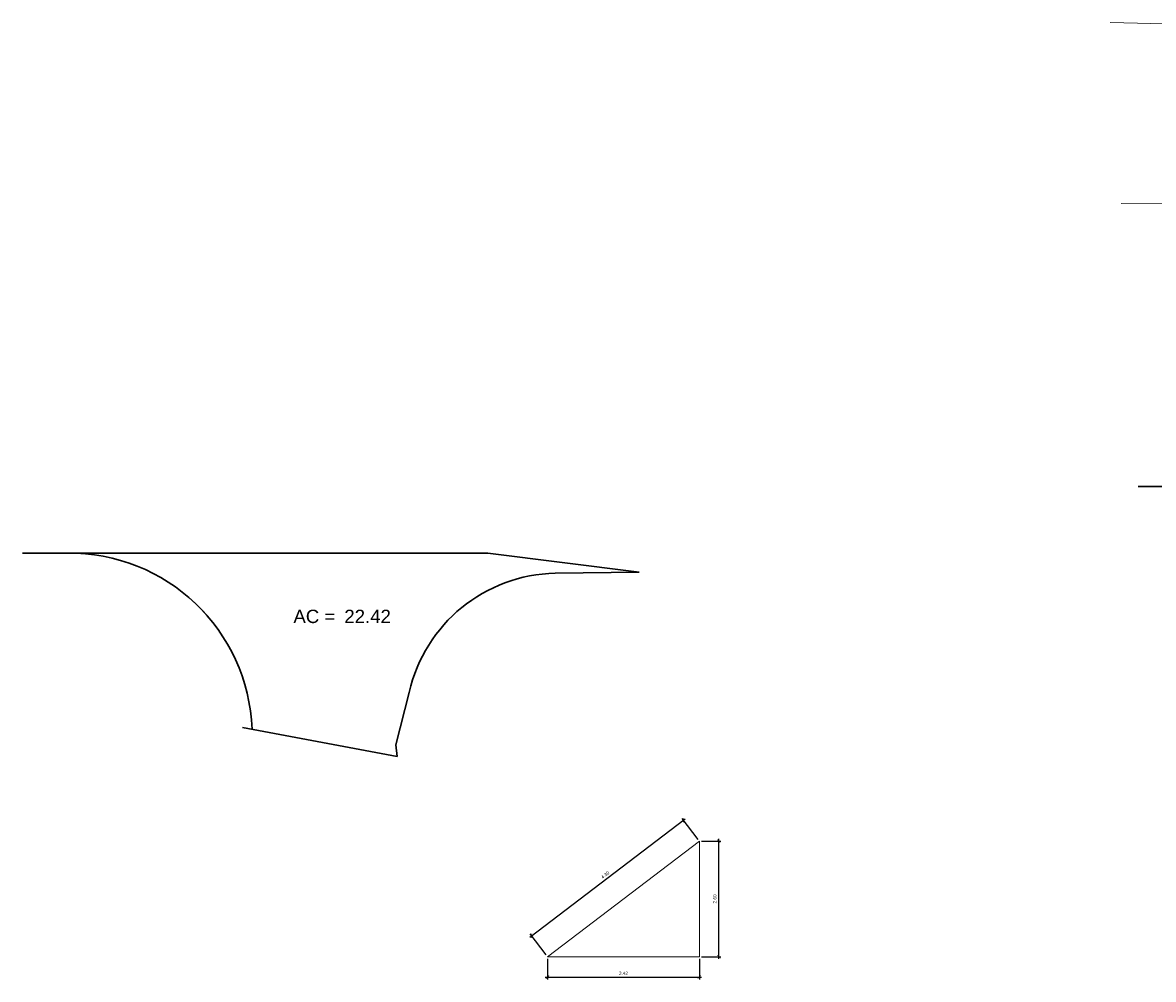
# Model space of a CAD drawing. Header units: metres. Extents: x 618946 to 619227, y 9266339 to 9266818.
# Tile 8 of 36: x 618946 to 618971, y 9266783 to 9266805. Entities that reach past the tile are written whole.
import ezdxf

# ---------------------------------------------------------------- set-up
doc = ezdxf.new("R2010")
doc.units = ezdxf.units.M
doc.header["$PDMODE"] = 34
doc.linetypes.add('DASHDOTX2', pattern=[50.8, 25.4, -12.7, 0, -12.7])
doc.linetypes.add('DASHED2', pattern=[0.375, 0.25, -0.125])
for name, color, linetype, lineweight in [('Alineamiento', 10, 'Continuous', 50), ('CAMINO', 44, 'DASHED2', 13), ('DIM', 8, 'Continuous', 9), ('EST', 5, 'Continuous', 35), ('HASH', 21, 'Continuous', 5)]:
    doc.layers.add(name, color=color, linetype=linetype, lineweight=lineweight)
doc.styles.get("Standard").update_dxf_attribs({"font": 'arial.ttf'})
doc.dimstyles.new('ESC-50', dxfattribs={"dimscale": 0.05, "dimtxt": 1.5, "dimasz": 1.5, "dimexe": 1, "dimexo": 1, "dimgap": 1, "dimtad": 1, "dimzin": 4, "dimdsep": 46, "dimtxsty": 'Standard', "dimblk": 'ARCHTICK', "dimcen": 2.5, "dimdle": 1, "dimclrd": 256, "dimclre": 256, "dimclrt": 7, "dimaunit": 1, "dimadec": 3, "dimazin": 0, "dimtfac": 1, "dimtmove": 2, "dimatfit": 3, "dimldrblk": 'CLOSEDBLANK', "dimfxl": 1.25, "dimarcsym": 0})

# ---------------------------------------------------------------- blocks, each defined once
blk = doc.blocks.new('_ArchTick')
at = {"color": 0, "linetype": 'ByBlock', "const_width": 0.15}
blk.add_lwpolyline([(-0.5, -0.5), (0.5, 0.5)], dxfattribs=at)
blk = doc.blocks.new('*D320')
at = {"layer": 'Defpoints', "color": 0, "transparency": 16777216}
for p in [(618960.386, 9266786.934), (618960.743, 9266786.463), (618957.323, 9266783.863)]:
    blk.add_point(p, dxfattribs=at)
at = {"layer": 'DIM', "lineweight": -2, "transparency": 16777216}
for p, q in [((618956.926, 9266784.303), (618960.425, 9266786.964)), ((618960.713, 9266786.503), (618960.355, 9266786.974)), ((618957.293, 9266783.903), (618956.935, 9266784.374))]:
    blk.add_line(p, q, dxfattribs=at)
at = {"layer": 'DIM', "lineweight": -2, "transparency": 16777216, "xscale": 0.07500000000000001, "yscale": 0.07500000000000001, "zscale": 0.07500000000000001}
for p, rotation in [((618960.386, 9266786.934), 37.24332853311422), ((618956.966, 9266784.334), 217.2433285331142)]:
    blk.add_blockref('_ArchTick', p, dxfattribs=dict(at, rotation=rotation))
at = {"layer": 'DIM', "color": 7, "transparency": 16777216, "insert": (618958.622, 9266785.704), "char_height": 0.075, "attachment_point": 5, "rotation": 37.2433}
blk.add_mtext('4.30', dxfattribs=at)
blk = doc.blocks.new('_ClosedBlank')
at = {"color": 0, "linetype": 'ByBlock', "lineweight": -2}
for p, q in [((-1, 0.17), (0, 0)), ((-1, 0.17), (-1, -0.17)), ((0, 0), (-1, -0.17))]:
    blk.add_line(p, q, dxfattribs=at)
blk = doc.blocks.new('*D321')
at = {"layer": 'Defpoints', "color": 0, "transparency": 16777216}
for p in [(618957.323, 9266783.863), (618960.743, 9266783.863), (618960.743, 9266783.402)]:
    blk.add_point(p, dxfattribs=at)
at = {"layer": 'DIM', "lineweight": -2, "transparency": 16777216}
for p, q in [((618957.323, 9266783.813), (618957.323, 9266783.352)), ((618960.743, 9266783.813), (618960.743, 9266783.352)), ((618957.273, 9266783.402), (618960.793, 9266783.402))]:
    blk.add_line(p, q, dxfattribs=at)
at = {"layer": 'DIM', "lineweight": -2, "transparency": 16777216, "xscale": 0.07500000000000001, "yscale": 0.07500000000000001, "zscale": 0.07500000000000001, "rotation": 180}
blk.add_blockref('_ArchTick', (618957.323, 9266783.402), dxfattribs=at)
at = {"layer": 'DIM', "lineweight": -2, "transparency": 16777216, "xscale": 0.07500000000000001, "yscale": 0.07500000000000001, "zscale": 0.07500000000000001}
blk.add_blockref('_ArchTick', (618960.743, 9266783.402), dxfattribs=at)
at = {"layer": 'DIM', "color": 7, "transparency": 16777216, "insert": (618959.033, 9266783.49), "char_height": 0.075, "attachment_point": 5}
blk.add_mtext('3.42', dxfattribs=at)
blk = doc.blocks.new('*D322')
at = {"layer": 'Defpoints', "color": 0, "transparency": 16777216}
for p in [(618960.743, 9266786.463), (618961.178, 9266786.463), (618960.743, 9266783.863)]:
    blk.add_point(p, dxfattribs=at)
at = {"layer": 'DIM', "lineweight": -2, "transparency": 16777216}
for p, q in [((618960.793, 9266786.463), (618961.228, 9266786.463)), ((618961.178, 9266783.813), (618961.178, 9266786.513)), ((618960.793, 9266783.863), (618961.228, 9266783.863))]:
    blk.add_line(p, q, dxfattribs=at)
at = {"layer": 'DIM', "lineweight": -2, "transparency": 16777216, "xscale": 0.07500000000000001, "yscale": 0.07500000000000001, "zscale": 0.07500000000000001}
for p, rotation in [((618961.178, 9266786.463), 90), ((618961.178, 9266783.863), 270)]:
    blk.add_blockref('_ArchTick', p, dxfattribs=dict(at, rotation=rotation))
at = {"layer": 'DIM', "color": 7, "transparency": 16777216, "insert": (618961.09, 9266785.163), "char_height": 0.075, "attachment_point": 5, "rotation": 90}
blk.add_mtext('2.60', dxfattribs=at)

msp = doc.modelspace()

# ---------------------------------------------------------------- linework, layer by layer
at = {"layer": 'Alineamiento', "color": 10, "linetype": 'DASHDOTX2', "lineweight": 30, "ltscale": 0.25, "flags": 128}
msp.add_lwpolyline([(618970.6221, 9266794.446), (619021.4242, 9266794.446)], dxfattribs=at)
at = {"layer": 'CAMINO', "ltscale": 10}
for points, elevation in [([(619021.5378, 9266804.7265), (619011.6447, 9266804.502), (618991.6, 9266804.8881), (618972.0763, 9266804.8432), (618969.9868, 9266804.8903)], 49.3725), ([(618970.2346, 9266800.8165), (618971.9826, 9266800.8047), (618991.7184, 9266800.5936), (619011.7615, 9266800.6338), (619021.4923, 9266800.6056)], 49.5832)]:
    msp.add_lwpolyline(points, dxfattribs=dict(at, elevation=elevation))
at = {"layer": 'DIM'}
for p, q in [((618960.7432, 9266786.4633), (618960.7432, 9266783.8633)), ((618960.7432, 9266783.8633), (618957.3232, 9266783.8633))]:
    msp.add_line(p, q, dxfattribs=at)
msp.add_lwpolyline([(618957.4984, 9266792.496), (618959.3833, 9266792.521), (618955.9833, 9266792.946), (618946.6222, 9266792.946, -0.3996081), (618950.6712, 9266788.9857), (618953.9373, 9266788.3697), (618953.9099, 9266788.6289), (618954.2098, 9266789.8138, -0.3444396)], format="xyb", close=True, dxfattribs=at)
msp.add_lwpolyline([(618957.3232, 9266783.8633), (618960.7432, 9266786.4633)], dxfattribs=at)
at = {"layer": 'EST', "lineweight": 30}
msp.add_lwpolyline([(618945.5073, 9266792.946), (618955.9833, 9266792.946), (618959.3833, 9266792.521)], dxfattribs=at)
msp.add_lwpolyline([(618953.9099, 9266788.6289), (618954.2098, 9266789.8138, -0.3444396), (618957.4984, 9266792.496), (618959.3833, 9266792.521)], format="xyb", dxfattribs=at)
at = {"layer": 'EST', "lineweight": 30, "elevation": -0.58}
for points in [[(618950.4585, 9266789.0259), (618953.9373, 9266788.3697)], [(618953.9373, 9266788.3697), (618953.9099, 9266788.6289)]]:
    msp.add_lwpolyline(points, dxfattribs=at)
at = {"layer": 'EST', "lineweight": 30}
msp.add_arc((618946.5648, 9266788.8373), 4.1091, 2.07062, 90.80121, dxfattribs=at)

# ---------------------------------------------------------------- texts
at = {"layer": 'HASH', "color": 7}
for s, p in [('AC = ', (618951.6035, 9266791.3738)), ('22.42', (618952.7495, 9266791.3738))]:
    msp.add_text(s, height=0.3, dxfattribs=at).set_placement(p)

# ---------------------------------------------------------------- dimensions: what is measured, and where the dimension line sits
at = {"layer": 'DIM'}
dim = msp.add_aligned_dim(p1=(618957.3232, 9266783.8633), p2=(618960.7432, 9266786.4633), distance=0.5909, dimstyle='ESC-50', dxfattribs=at)
dim.commit()
dim.dimension.update_dxf_attribs({"geometry": '*D320', "text_midpoint": (618958.6221, 9266785.704)})
dim = msp.add_linear_dim(base=(618961.1785, 9266786.4633), p1=(618960.7432, 9266783.8633), p2=(618960.7432, 9266786.4633), angle=90, dimstyle='ESC-50', dxfattribs=at)
dim.commit()
dim.dimension.update_dxf_attribs({"geometry": '*D322', "text_midpoint": (618961.0902, 9266785.1633)})
dim = msp.add_linear_dim(base=(618960.7432, 9266783.402), p1=(618957.3232, 9266783.8633), p2=(618960.7432, 9266783.8633), dimstyle='ESC-50', dxfattribs=at)
dim.commit()
dim.dimension.update_dxf_attribs({"geometry": '*D321', "text_midpoint": (618959.0332, 9266783.4904)})

doc.saveas('drawing.dxf')
